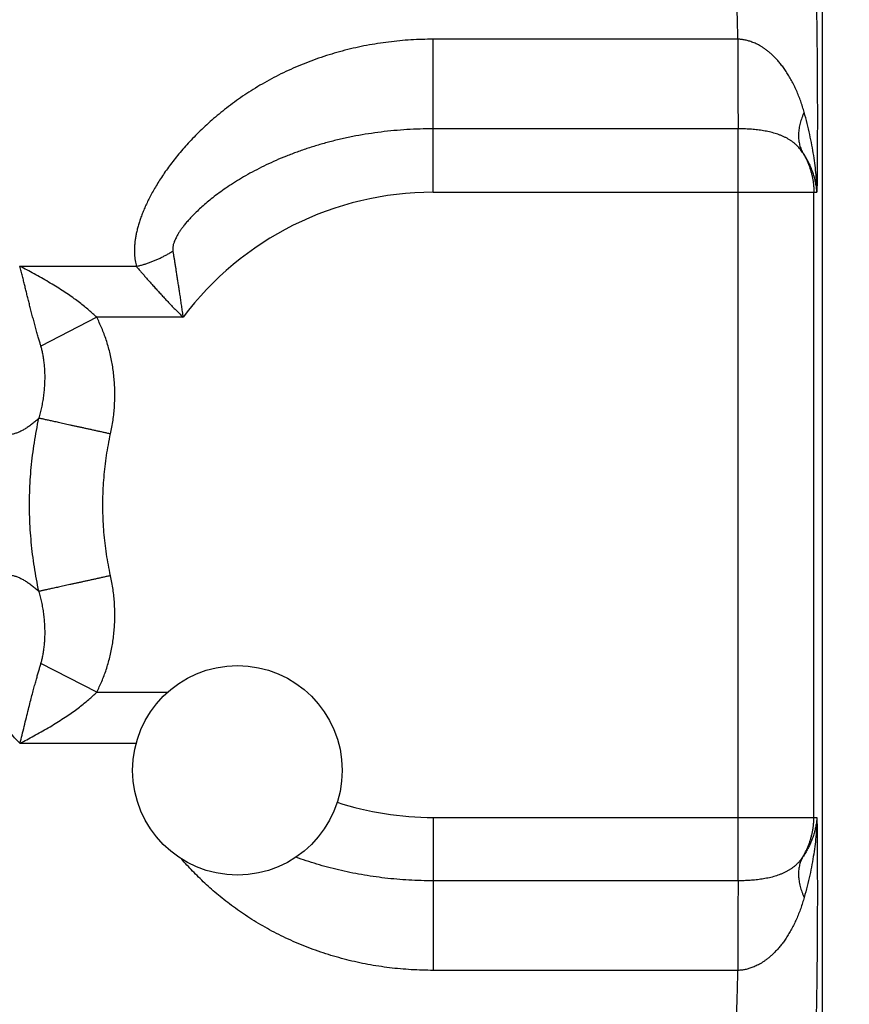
# Model space of a CAD drawing. Header units: inches. Extents: x 0 to 34, y 0 to 22.
# Tile 26 of 152: x 7.014 to 7.435, y 9.507 to 10.008. Entities that reach past the tile are written whole.
import ezdxf

# ---------------------------------------------------------------- set-up
doc = ezdxf.new("R2010")
doc.units = ezdxf.units.IN
doc.header["$LTSCALE"] = 1.87
doc.header["$MEASUREMENT"] = 0
doc.layers.get('0').update_dxf_attribs({"linetype": 'CONTINUOUS'})
doc.layers.add('DIMENSIONS', color=7, linetype='CONTINUOUS')
doc.styles.get("Standard").update_dxf_attribs({"font": 'txt', "width": 0.8})
doc.dimstyles.new('DIMSTYLE_1', dxfattribs={"dimtxt": 0.125, "dimasz": 0.18, "dimexe": 0.18, "dimexo": 0.0625, "dimgap": 0.09, "dimtad": 0, "dimtih": 1, "dimtoh": 1, "dimdec": 3, "dimzin": 4, "dimdsep": 46, "dimtxsty": 'STANDARD', "dimblk": '_FILLED', "dimblk1": '_FILLED', "dimblk2": '_FILLED', "dimcen": 0.09, "dimadec": 0, "dimazin": 0, "dimtp": 0.01, "dimtm": 0.01, "dimtfac": 1, "dimtdec": 3, "dimtofl": 0, "dimtmove": 0, "dimatfit": 3, "dimldrblk": '_FILLED', "dimfxl": 1, "dimtolj": 1, "dimtzin": 4, "dimarcsym": 0})

# ---------------------------------------------------------------- blocks, each defined once
blk = doc.blocks.new('_FILLED')
at = {"color": 0, "linetype": 'BYBLOCK'}
blk.add_solid([(0, 0), (-1, 0.1736111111), (-1, -0.1736111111)], dxfattribs=at)
blk = doc.blocks.new('*D1')
at = {"layer": 'DIMENSIONS', "color": 2, "linetype": 'CONTINUOUS'}
for p, q in [((7.3498896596, 10.3914287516), (9.0468896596, 10.3914287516)), ((8.9218896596, 10.3914287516), (8.9218896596, 9.2211691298)), ((8.9218896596, 6.6554287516), (8.9218896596, 8.7836691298)), ((7.1783316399, 6.6554287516), (9.0468896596, 6.6554287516))]:
    blk.add_line(p, q, dxfattribs=at)
at = {"layer": 'DIMENSIONS', "color": 2, "linetype": 'CONTINUOUS', "xscale": 0.18, "yscale": 0.18, "zscale": 0.18}
for p, rotation in [((8.9218896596, 10.3914287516), 90), ((8.9218896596, 6.6554287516), 270)]:
    blk.add_blockref('_FILLED', p, dxfattribs=dict(at, rotation=rotation))
at = {"layer": 'DIMENSIONS', "color": 2, "linetype": 'CONTINUOUS', "width": 0.8}
for s, p in [('3.736', (8.5718896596, 9.0336691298)), ('[', (8.5718896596, 8.8461691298)), (']', (9.1718896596, 8.8461691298)), ('94.89', (8.6718896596, 8.8461691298))]:
    blk.add_text(s, height=0.125, dxfattribs=at).set_placement(p)

msp = doc.modelspace()

# ---------------------------------------------------------------- linework, layer by layer
at = {"color": 7, "linetype": 'CONTINUOUS'}
for p, q in [((7.4218896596, 6.9413335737), (7.4218896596, 10.2239672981)), ((7.3788206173, 9.9981207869), (7.2238896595, 9.9981190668)), ((7.2238896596, 9.9203460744), (7.2238896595, 9.9981190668)), ((7.3788697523, 9.9525828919), (7.2238896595, 9.9525828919)), ((7.3788697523, 9.5702746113), (7.3788697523, 9.9525828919)), ((7.2238896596, 9.9203460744), (7.4189789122, 9.9203460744)), ((7.4174157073, 9.6025114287), (7.4174157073, 9.9203460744)), ((7.0730450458, 9.8826396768), (7.0135916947, 9.8826396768)), ((7.0528536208, 9.856750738), (7.0245244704, 9.8420753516)), ((7.096742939, 9.856750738), (7.0528536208, 9.856750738)), ((7.0528543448, 9.6661067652), (7.0245236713, 9.6807828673)), ((7.0528543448, 9.6661067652), (7.0888760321, 9.6661067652)), ((7.0138594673, 9.6402178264), (7.0729576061, 9.6402178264)), ((7.2238896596, 9.6025114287), (7.4189789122, 9.6025114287)), ((7.2238896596, 9.6025114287), (7.2238896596, 9.5247384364)), ((7.3788697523, 9.5702746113), (7.2238896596, 9.5702746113)), ((7.3788206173, 9.5247367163), (7.2238896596, 9.5247384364))]:
    msp.add_line(p, q, dxfattribs=at)
msp.add_circle((7.1243896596, 9.6264287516), 0.05325, dxfattribs=at)
for start, end in [(90, 143.1410787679), (252.1213949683, 270)]:
    msp.add_arc((7.2238896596, 9.7614287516), 0.1589173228, start, end, dxfattribs=at)
for points, knots in [([(7.4127760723, 10.1124772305), (7.41286847, 10.1123848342), (7.413041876, 10.1121181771), (7.4132626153, 10.1116126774), (7.4134851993, 10.1109304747), (7.4137081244, 10.1100718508), (7.4139308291, 10.1090357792), (7.4141525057, 10.1078236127), (7.4143727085, 10.1064368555), (7.4145910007, 10.1048773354), (7.414807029, 10.1031467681), (7.4150204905, 10.1012470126), (7.4152311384, 10.0991802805), (7.4154386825, 10.096949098), (7.4156428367, 10.0945561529), (7.4158433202, 10.0920042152), (7.4160399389, 10.0892960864), (7.4162324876, 10.0864345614), (7.4164207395, 10.0834226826), (7.4166044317, 10.0802640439), (7.4167832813, 10.076963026), (7.4169570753, 10.0735242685), (7.4171256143, 10.0699520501), (7.4172887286, 10.0662500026), (7.4174462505, 10.0624215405), (7.4175979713, 10.0584707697), (7.4177437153, 10.0544027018), (7.4178832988, 10.05022301), (7.4180165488, 10.0459371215), (7.4181433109, 10.0415499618), (7.4182634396, 10.0370660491), (7.4183767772, 10.0324901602), (7.4184832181, 10.0278275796), (7.4185826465, 10.0230840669), (7.4186749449, 10.0182655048), (7.4187599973, 10.0133777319), (7.4188376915, 10.0084265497), (7.4189079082, 10.0034177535), (7.4189705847, 9.9983570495), (7.4190256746, 9.9932500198), (7.4190731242, 9.9881022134), (7.4191128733, 9.9829196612), (7.41914486, 9.9777090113), (7.4191690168, 9.9724773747), (7.4191853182, 9.9672312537), (7.4191937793, 9.9619760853), (7.4191944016, 9.9567163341), (7.4191871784, 9.9514570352), (7.4191721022, 9.9462049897), (7.4191491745, 9.940968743), (7.419118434, 9.9357576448), (7.4190799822, 9.9305809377), (7.4190339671, 9.9254475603), (7.4189980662, 9.9220407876), (7.4189789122, 9.9203460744)], [0, 0, 0, 0, 0.0020360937, 0.0048817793, 0.0085953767, 0.0131992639, 0.018701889, 0.0251037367, 0.0323986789, 0.0405795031, 0.0496401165, 0.0595729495, 0.0703672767, 0.0820104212, 0.0944890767, 0.1077894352, 0.1218971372, 0.1367981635, 0.1524785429, 0.1689198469, 0.1860992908, 0.2039905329, 0.222571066, 0.2418236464, 0.2617319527, 0.2822768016, 0.3034301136, 0.3251614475, 0.3474412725, 0.3702453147, 0.3935509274, 0.417334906, 0.441568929, 0.4662224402, 0.4912648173, 0.5166658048, 0.5423955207, 0.568423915, 0.5947208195, 0.6212577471, 0.6480065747, 0.6749376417, 0.7020149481, 0.7292007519, 0.7564581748, 0.7837607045, 0.8110871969, 0.8384159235, 0.8657114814, 0.8929252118, 0.9200082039, 0.9469125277, 0.9735911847, 1, 1, 1, 1]), ([(7.378820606, 9.9981207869), (7.378792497, 9.9994174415), (7.3787335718, 10.0019907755), (7.3786362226, 10.0058192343), (7.3785307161, 10.0095832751), (7.3784171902, 10.0132783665), (7.3782958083, 10.0169000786), (7.3781666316, 10.0204444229), (7.3780297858, 10.0239076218), (7.3778854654, 10.0272852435), (7.3777338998, 10.0305719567), (7.3775753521, 10.0337622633), (7.3774100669, 10.0368514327), (7.3772381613, 10.0398355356), (7.3770598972, 10.0427109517), (7.3768755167, 10.0454740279), (7.376685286, 10.0481210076), (7.3764894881, 10.0506480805), (7.376288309, 10.053051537), (7.3760820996, 10.0553279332), (7.375871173, 10.0574740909), (7.3756558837, 10.0594871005), (7.375436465, 10.0613642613), (7.3752132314, 10.0631030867), (7.3749865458, 10.0647012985), (7.3747568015, 10.0661568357), (7.3745242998, 10.0674678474), (7.3742894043, 10.068632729), (7.3740525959, 10.0696500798), (7.3738143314, 10.0705188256), (7.3735753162, 10.0712380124), (7.3733355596, 10.0718082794), (7.3730965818, 10.0722302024), (7.3729099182, 10.0724444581), (7.3728141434, 10.0725153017)], [0, 0, 0, 0, 0.0519362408, 0.1030750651, 0.1533585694, 0.202724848, 0.2511132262, 0.2984698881, 0.3447507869, 0.3899037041, 0.4338486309, 0.4765055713, 0.5178156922, 0.5577298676, 0.5962005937, 0.6331813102, 0.6686218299, 0.7024707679, 0.7346796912, 0.7652032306, 0.7940006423, 0.8210348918, 0.8462720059, 0.8696812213, 0.8912352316, 0.9109101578, 0.928686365, 0.9445495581, 0.9584907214, 0.9705076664, 0.9806089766, 0.9888248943, 0.9952295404, 1, 1, 1, 1]), ([(7.2238896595, 9.9981190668), (7.221997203, 9.9981190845), (7.2182136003, 9.9980604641), (7.2125462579, 9.9977966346), (7.2068945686, 9.9973572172), (7.2012639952, 9.9967429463), (7.195660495, 9.995952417), (7.190090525, 9.9949857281), (7.1845610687, 9.9938432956), (7.1790792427, 9.9925267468), (7.1736540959, 9.9910352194), (7.1682955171, 9.9893713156), (7.1630142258, 9.9875391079), (7.1578212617, 9.9855436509), (7.1527292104, 9.9833887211), (7.1477496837, 9.9810831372), (7.1428934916, 9.978638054), (7.1381731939, 9.9760614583), (7.133599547, 9.9733655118), (7.1291808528, 9.9705659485), (7.1249258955, 9.9676757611), (7.120843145, 9.964707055), (7.1169357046, 9.9616775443), (7.1132065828, 9.9586023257), (7.1096619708, 9.9554909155), (7.1062998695, 9.9523604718), (7.1031177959, 9.9492257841), (7.100120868, 9.9460922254), (7.0973034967, 9.9429742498), (7.0946576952, 9.93988593), (7.0921895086, 9.936827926), (7.0898923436, 9.9338107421), (7.0877538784, 9.9308472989), (7.0857772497, 9.9279381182), (7.0839616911, 9.9250863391), (7.0822973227, 9.922299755), (7.0807688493, 9.9195872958), (7.0793866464, 9.9169425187), (7.0781440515, 9.9143684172), (7.07703181, 9.9118679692), (7.0760346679, 9.9094458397), (7.0751615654, 9.9070967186), (7.0744081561, 9.9048207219), (7.073767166, 9.9026162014), (7.0732270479, 9.9004802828), (7.0727862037, 9.898406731), (7.0724453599, 9.8963911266), (7.072203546, 9.8944329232), (7.0720599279, 9.8925345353), (7.0720103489, 9.8907014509), (7.0720488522, 9.8889389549), (7.0721729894, 9.8872514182), (7.0723770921, 9.885639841), (7.0726705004, 9.884108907), (7.0729091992, 9.8831189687), (7.0730450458, 9.8826396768)], [0, 0, 0, 0, 0.0270843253, 0.0541461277, 0.0811848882, 0.108200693, 0.1351943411, 0.1621612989, 0.1890945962, 0.2159881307, 0.2428326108, 0.2696043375, 0.2962763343, 0.3228219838, 0.3492080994, 0.3753947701, 0.4013417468, 0.4270069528, 0.4523452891, 0.4773105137, 0.501857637, 0.5259481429, 0.5495437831, 0.5726082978, 0.5951140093, 0.6170343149, 0.6383453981, 0.6590319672, 0.6790806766, 0.6984804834, 0.7172258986, 0.7353146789, 0.7527463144, 0.7695213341, 0.7856439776, 0.8011222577, 0.8159691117, 0.8301971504, 0.8438235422, 0.8568697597, 0.8693581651, 0.8813050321, 0.8927289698, 0.9036621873, 0.9141551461, 0.9242530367, 0.9339933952, 0.9434023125, 0.9524811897, 0.9612296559, 0.9696363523, 0.9777006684, 0.9854365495, 0.9928703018, 1, 1, 1, 1]), ([(7.4124951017, 9.9610120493), (7.4122288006, 9.9619557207), (7.4116674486, 9.9638359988), (7.4107341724, 9.9666234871), (7.4097093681, 9.9693653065), (7.408594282, 9.9720400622), (7.4073956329, 9.9746255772), (7.4061217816, 9.9771001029), (7.4047842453, 9.9794464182), (7.4033940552, 9.981648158), (7.4019720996, 9.983692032), (7.4005331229, 9.9855614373), (7.3990988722, 9.9872577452), (7.3976766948, 9.9887881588), (7.3962677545, 9.9901598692), (7.3948883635, 9.9913820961), (7.3935541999, 9.9924579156), (7.3922730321, 9.9933949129), (7.3910399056, 9.9942092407), (7.3898458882, 9.9949169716), (7.3886900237, 9.9955326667), (7.387573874, 9.9960637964), (7.3864976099, 9.9965185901), (7.3854577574, 9.9969047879), (7.3844493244, 9.9972297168), (7.3834670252, 9.9974966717), (7.3825073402, 9.9977097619), (7.3815675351, 9.9978760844), (7.3806433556, 9.9979997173), (7.3797297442, 9.998084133), (7.3791229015, 9.9981132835), (7.3788206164, 9.9981214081)], [0, 0, 0, 0, 0.0551245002, 0.1102966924, 0.1652306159, 0.2196471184, 0.2731740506, 0.3254037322, 0.3760686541, 0.4249602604, 0.4717445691, 0.5159956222, 0.5575369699, 0.5965862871, 0.6334017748, 0.668042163, 0.7001601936, 0.7297195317, 0.7572429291, 0.7832053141, 0.8077233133, 0.8308437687, 0.8526734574, 0.8733890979, 0.8931853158, 0.9122171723, 0.9305948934, 0.9484333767, 0.965857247, 0.9829996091, 1, 1, 1, 1]), ([(7.3788206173, 9.9981207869), (7.3788211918, 9.9975378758), (7.3788223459, 9.9963630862), (7.3788240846, 9.9945889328), (7.3788258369, 9.9927922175), (7.3788275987, 9.9909771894), (7.3788293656, 9.9891480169), (7.3788311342, 9.9873089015), (7.3788329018, 9.9854640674), (7.3788346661, 9.9836177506), (7.3788364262, 9.9817741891), (7.3788381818, 9.9799376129), (7.3788399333, 9.9781122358), (7.3788416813, 9.9763022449), (7.3788434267, 9.974511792), (7.3788451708, 9.9727449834), (7.378846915, 9.9710058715), (7.3788486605, 9.9692984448), (7.3788504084, 9.9676266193), (7.3788521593, 9.9659942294), (7.3788539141, 9.9644050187), (7.3788556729, 9.962862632), (7.3788574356, 9.9613706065), (7.3788592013, 9.9599323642), (7.3788609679, 9.9585512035), (7.3788627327, 9.9572302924), (7.3788644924, 9.9559726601), (7.3788662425, 9.9547811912), (7.378867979, 9.9536586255), (7.3788691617, 9.95293352), (7.3788697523, 9.9525828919)], [0, 0, 0, 0, 0.0384017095, 0.0773941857, 0.1168797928, 0.1567678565, 0.1969667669, 0.2373841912, 0.2779272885, 0.3185029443, 0.3590180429, 0.3993796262, 0.4394950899, 0.4792724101, 0.518620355, 0.5574486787, 0.5956683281, 0.6331916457, 0.6699325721, 0.7058068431, 0.7407321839, 0.7746284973, 0.8074180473, 0.8390256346, 0.8693787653, 0.8984078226, 0.9260462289, 0.9522305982, 0.9769008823, 1, 1, 1, 1]), ([(7.4124951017, 9.9610120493), (7.4122764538, 9.9605477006), (7.4118627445, 9.959619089), (7.411309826, 9.9582147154), (7.4108319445, 9.9568158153), (7.4104302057, 9.955425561), (7.4101055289, 9.9540470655), (7.4098586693, 9.9526834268), (7.4096902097, 9.9513377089), (7.409600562, 9.9500129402), (7.4095899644, 9.9487121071), (7.409658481, 9.9474381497), (7.4098059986, 9.9461939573), (7.4100322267, 9.9449823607), (7.410336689, 9.9438061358), (7.4107187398, 9.9426679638), (7.4111774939, 9.9415705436), (7.4115346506, 9.9408660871), (7.4117253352, 9.9405221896)], [0, 0, 0, 0, 0.0723270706, 0.1432063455, 0.2126211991, 0.2805675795, 0.3470548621, 0.4121066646, 0.4757615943, 0.5380738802, 0.5991138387, 0.6589681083, 0.7177395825, 0.7755469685, 0.8325239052, 0.8888175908, 0.9445868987, 1, 1, 1, 1]), ([(7.4189789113, 9.9203474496), (7.4189574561, 9.9217578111), (7.4188593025, 9.9246826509), (7.4185491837, 9.9292107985), (7.4180520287, 9.9340148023), (7.4173574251, 9.9390639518), (7.4164573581, 9.9443266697), (7.4153484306, 9.9497699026), (7.4140328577, 9.9553597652), (7.4130303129, 9.9591161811), (7.4124951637, 9.9610120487)], [0, 0, 0, 0, 0.1024842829, 0.2125778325, 0.3297081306, 0.4533223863, 0.5828208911, 0.7175654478, 0.8568697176, 1, 1, 1, 1]), ([(7.2238896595, 9.9525828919), (7.2216681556, 9.9525829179), (7.2172302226, 9.9525146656), (7.2105920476, 9.9522063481), (7.2039945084, 9.9516951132), (7.1974554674, 9.9509834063), (7.1909923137, 9.9500744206), (7.184622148, 9.9489733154), (7.1783623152, 9.947685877), (7.1722303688, 9.9462190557), (7.1662433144, 9.9445820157), (7.1604173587, 9.9427845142), (7.1547677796, 9.9408380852), (7.1493097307, 9.9387560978), (7.1440586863, 9.9365534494), (7.1390300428, 9.9342477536), (7.1342389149, 9.931858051), (7.1296995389, 9.9294056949), (7.1254250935, 9.9269133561), (7.1214269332, 9.9244049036), (7.1177142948, 9.9219049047), (7.1142933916, 9.9194373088), (7.1111670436, 9.9170255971), (7.1083342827, 9.9146903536), (7.1057896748, 9.9124504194), (7.1035245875, 9.9103202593), (7.1015255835, 9.9083107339), (7.0997763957, 9.9064286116), (7.0982590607, 9.9046761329), (7.0969540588, 9.9030542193), (7.0958425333, 9.9015609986), (7.0949053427, 9.9001920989), (7.0941219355, 9.898940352), (7.0934720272, 9.8977946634), (7.0929382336, 9.8967424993), (7.092506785, 9.8957760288), (7.0921666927, 9.8948913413), (7.0919079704, 9.8940848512), (7.0917203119, 9.8933493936), (7.091593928, 9.8926762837), (7.0915212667, 9.8920577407), (7.0914962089, 9.8914868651), (7.0915149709, 9.8909566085), (7.0915533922, 9.8906172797), (7.0915799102, 9.8904538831)], [0, 0, 0, 0, 0.0431848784, 0.0862650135, 0.1291620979, 0.1718012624, 0.214110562, 0.2560180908, 0.2974494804, 0.3383244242, 0.3785619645, 0.4180860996, 0.456825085, 0.4947015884, 0.531624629, 0.5674996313, 0.6022223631, 0.6356855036, 0.6677789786, 0.6983918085, 0.7274222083, 0.7547729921, 0.7803735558, 0.8041650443, 0.8261272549, 0.8462623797, 0.8645985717, 0.881217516, 0.8962010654, 0.9096512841, 0.9216763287, 0.9323787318, 0.9418922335, 0.950373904, 0.9579756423, 0.9648185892, 0.9709396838, 0.9763913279, 0.981273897, 0.9856851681, 0.9896950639, 0.9933708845, 0.9967820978, 1, 1, 1, 1]), ([(7.4117253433, 9.9405221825), (7.4114850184, 9.9408875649), (7.4109807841, 9.9416070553), (7.4101565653, 9.9426420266), (7.4092614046, 9.9436314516), (7.4082961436, 9.9445706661), (7.4072626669, 9.9454558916), (7.4061639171, 9.9462842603), (7.4050036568, 9.9470539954), (7.4037862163, 9.9477643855), (7.4025162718, 9.9484156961), (7.4011988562, 9.9490089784), (7.3998391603, 9.9495458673), (7.3984425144, 9.9500285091), (7.3970143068, 9.9504594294), (7.3955597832, 9.9508413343), (7.3940839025, 9.9511771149), (7.3925912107, 9.951469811), (7.3910858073, 9.9517223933), (7.3895711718, 9.9519377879), (7.3880499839, 9.9521184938), (7.3865241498, 9.9522668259), (7.3849950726, 9.9523849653), (7.3834639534, 9.9524750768), (7.3819319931, 9.9525383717), (7.3804004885, 9.9525754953), (7.3793797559, 9.9525830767), (7.3788697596, 9.952582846)], [0, 0, 0, 0, 0.0359702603, 0.0722120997, 0.1087537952, 0.1456383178, 0.1829099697, 0.2206018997, 0.2587440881, 0.2973647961, 0.3364750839, 0.3760778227, 0.4161543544, 0.4566704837, 0.4975815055, 0.5388241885, 0.5803340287, 0.6220527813, 0.6639176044, 0.705868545, 0.7478715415, 0.7899033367, 0.8319497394, 0.8740039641, 0.9160477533, 0.9580532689, 1, 1, 1, 1]), ([(7.4189790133, 9.9203460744), (7.4189273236, 9.9210991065), (7.418778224, 9.9226177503), (7.4184147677, 9.9248993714), (7.4179058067, 9.9271958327), (7.4172482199, 9.9294934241), (7.4164411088, 9.9317786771), (7.4154848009, 9.9340385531), (7.4143809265, 9.9362602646), (7.4131322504, 9.9384317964), (7.4122094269, 9.9398331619), (7.4117253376, 9.9405221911)], [0, 0, 0, 0, 0.1043319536, 0.2107766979, 0.3191664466, 0.4292604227, 0.5409073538, 0.6539585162, 0.7682379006, 0.8836040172, 1, 1, 1, 1]), ([(7.4117253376, 9.9405221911), (7.4120333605, 9.9400196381), (7.412626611, 9.9390000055), (7.4134455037, 9.9374313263), (7.4141917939, 9.9358264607), (7.4148637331, 9.9341891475), (7.4154599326, 9.9325228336), (7.4159792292, 9.9308307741), (7.4164205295, 9.929116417), (7.4167828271, 9.9273835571), (7.4170652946, 9.9256362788), (7.4172673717, 9.9238785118), (7.4173887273, 9.9221139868), (7.4174157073, 9.920935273), (7.4174157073, 9.9203460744)], [0, 0, 0, 0, 0.0833019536, 0.1666455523, 0.249998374, 0.3333429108, 0.4166781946, 0.500021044, 0.5833927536, 0.6667691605, 0.7501237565, 0.8334442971, 0.9167319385, 1, 1, 1, 1]), ([(7.0730450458, 9.8826389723), (7.0736357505, 9.8827758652), (7.0748164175, 9.88306952), (7.0765771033, 9.8835669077), (7.0783296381, 9.8841215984), (7.0800699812, 9.8847323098), (7.0817941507, 9.8853976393), (7.0834981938, 9.8861160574), (7.0851782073, 9.8868859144), (7.0868303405, 9.8877054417), (7.0884508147, 9.8885727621), (7.0900358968, 9.8894858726), (7.0910702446, 9.8901259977), (7.0915805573, 9.8904532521)], [0, 0, 0, 0, 0.0900017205, 0.1805491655, 0.2715235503, 0.3628038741, 0.4542675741, 0.545791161, 0.637250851, 0.7285231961, 0.819485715, 0.9100175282, 1, 1, 1, 1]), ([(7.0915799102, 9.8904538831), (7.0916676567, 9.889911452), (7.0918455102, 9.8888013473), (7.0921205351, 9.8870976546), (7.0924085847, 9.885314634), (7.0927078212, 9.8834470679), (7.09301773, 9.8814898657), (7.0933390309, 9.8794395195), (7.093671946, 9.8772944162), (7.0940167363, 9.8750549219), (7.0943739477, 9.8727223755), (7.0947439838, 9.8702978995), (7.0951249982, 9.8677805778), (7.0955150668, 9.8651673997), (7.095915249, 9.8624545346), (7.0963149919, 9.8596367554), (7.0965992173, 9.8577253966), (7.0967345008, 9.856750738)], [0, 0, 0, 0, 0.0483478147, 0.0989214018, 0.1518450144, 0.207266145, 0.2653405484, 0.3262005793, 0.3898734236, 0.4563432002, 0.525570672, 0.5975020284, 0.6721381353, 0.7495871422, 0.8299776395, 0.9134196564, 1, 1, 1, 1]), ([(7.0528536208, 9.856750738), (7.0522258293, 9.8573574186), (7.0509117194, 9.8585873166), (7.0488204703, 9.8604278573), (7.0465401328, 9.8623207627), (7.0440546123, 9.8642688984), (7.0413507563, 9.8662778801), (7.0384179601, 9.868344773), (7.0352551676, 9.8704512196), (7.0318906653, 9.8725884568), (7.0283671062, 9.8747309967), (7.0247322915, 9.876828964), (7.0210677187, 9.8788655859), (7.0174423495, 9.8808063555), (7.0150359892, 9.8820442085), (7.0138493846, 9.8826396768)], [0, 0, 0, 0, 0.0557517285, 0.1149178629, 0.1778789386, 0.2449821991, 0.3165639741, 0.3929695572, 0.4740818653, 0.5592102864, 0.6474954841, 0.7374078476, 0.8272010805, 0.915217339, 1, 1, 1, 1]), ([(7.0245244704, 9.8420753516), (7.0243767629, 9.8425837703), (7.0240417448, 9.8437468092), (7.0234807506, 9.8456718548), (7.0228304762, 9.847928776), (7.0221243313, 9.8504171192), (7.0213983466, 9.8530464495), (7.0206624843, 9.8557272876), (7.0199449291, 9.858393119), (7.0192682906, 9.8610008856), (7.0186300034, 9.8635259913), (7.018012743, 9.865958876), (7.0174220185, 9.8683160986), (7.0168513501, 9.8706294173), (7.0162968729, 9.8729417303), (7.0157216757, 9.8752830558), (7.0151222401, 9.877687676), (7.014503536, 9.8801464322), (7.0140742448, 9.8818046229), (7.0138602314, 9.8826347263)], [0, 0, 0, 0, 0.0378690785, 0.0865706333, 0.1434194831, 0.2058658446, 0.2715800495, 0.3385228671, 0.4047097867, 0.4690426, 0.5312218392, 0.5910027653, 0.6485720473, 0.7050394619, 0.7614259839, 0.8186519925, 0.8774854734, 0.9386839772, 1, 1, 1, 1]), ([(7.0730450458, 9.8826396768), (7.0734187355, 9.8821971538), (7.0741866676, 9.8812949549), (7.0753655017, 9.8799106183), (7.0766037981, 9.8784667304), (7.0779071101, 9.8769616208), (7.0792800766, 9.875393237), (7.080724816, 9.8737601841), (7.0822419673, 9.872063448), (7.0838300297, 9.870306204), (7.0854860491, 9.868493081), (7.0872065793, 9.866629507), (7.0889902, 9.8647216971), (7.0908368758, 9.8627750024), (7.0927449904, 9.8607918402), (7.0947213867, 9.858783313), (7.0960526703, 9.8574273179), (7.0967345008, 9.856750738)], [0, 0, 0, 0, 0.0495010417, 0.1012558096, 0.1553964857, 0.212067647, 0.2714131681, 0.3335412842, 0.3984139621, 0.465939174, 0.5359646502, 0.6082775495, 0.6827076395, 0.7591720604, 0.8375996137, 0.9179069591, 1, 1, 1, 1]), ([(7.0599056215, 9.7974537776), (7.0601609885, 9.7986152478), (7.0606252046, 9.8009452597), (7.0611912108, 9.8044586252), (7.0616210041, 9.8079818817), (7.0619158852, 9.8115101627), (7.0620755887, 9.8150385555), (7.0621004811, 9.81855962), (7.0619914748, 9.8220632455), (7.0617510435, 9.8255378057), (7.0613814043, 9.8289722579), (7.0608847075, 9.8323571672), (7.0602641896, 9.8356852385), (7.0595237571, 9.8389499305), (7.0586691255, 9.8421431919), (7.0577066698, 9.8452551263), (7.0566408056, 9.8482761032), (7.0554770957, 9.8511998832), (7.0542211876, 9.8540228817), (7.0533185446, 9.8558533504), (7.0528536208, 9.856750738)], [0, 0, 0, 0, 0.0585784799, 0.1169947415, 0.1752548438, 0.2333708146, 0.291355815, 0.3491928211, 0.4067744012, 0.4639799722, 0.5207115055, 0.576884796, 0.6324583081, 0.6874299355, 0.7417408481, 0.7952488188, 0.8478418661, 0.8994983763, 0.9502160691, 1, 1, 1, 1]), ([(7.0235057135, 9.8054511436), (7.0237790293, 9.8063453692), (7.0242964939, 9.8081671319), (7.0249646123, 9.8109549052), (7.0255274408, 9.8138109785), (7.0259761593, 9.8167073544), (7.0263065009, 9.8196159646), (7.0265180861, 9.8225087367), (7.0266102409, 9.8253576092), (7.0265870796, 9.8281354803), (7.0264557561, 9.8308172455), (7.026228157, 9.8333809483), (7.0259085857, 9.8358041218), (7.0255108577, 9.8380645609), (7.0250524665, 9.8401402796), (7.0247044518, 9.841453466), (7.0245245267, 9.8420753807)], [0, 0, 0, 0, 0.0755844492, 0.1530353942, 0.2316639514, 0.3108257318, 0.3898869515, 0.4682250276, 0.5452199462, 0.6202282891, 0.6927156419, 0.7621994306, 0.8282183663, 0.890224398, 0.9476667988, 1, 1, 1, 1]), ([(7.0235060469, 9.8054508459), (7.0229484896, 9.8049374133), (7.0218373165, 9.8039484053), (7.020144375, 9.802561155), (7.0184557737, 9.8013054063), (7.016769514, 9.8001888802), (7.0150839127, 9.7992197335), (7.0133974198, 9.7984071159), (7.0117091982, 9.7977599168), (7.0100189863, 9.7972885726), (7.008880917, 9.7970966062), (7.0083153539, 9.7970350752)], [0, 0, 0, 0, 0.1288383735, 0.2527917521, 0.3719319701, 0.4863894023, 0.5963706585, 0.7021861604, 0.8042921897, 0.9032963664, 1, 1, 1, 1]), ([(7.0235054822, 9.717409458), (7.0230524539, 9.7194716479), (7.0222094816, 9.7236109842), (7.0211380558, 9.7298565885), (7.0202596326, 9.7361335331), (7.0195754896, 9.7424352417), (7.0190862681, 9.7487556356), (7.0187925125, 9.7550885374), (7.0186945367, 9.7614276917), (7.0187924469, 9.7677668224), (7.0190861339, 9.7740996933), (7.0195752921, 9.7804201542), (7.0202594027, 9.7867221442), (7.0211378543, 9.7929996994), (7.0222095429, 9.7992468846), (7.0230527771, 9.8033876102), (7.0235060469, 9.8054508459)], [0, 0, 0, 0, 0.0713878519, 0.1428019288, 0.214223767, 0.2856527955, 0.3570884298, 0.4285291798, 0.4999721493, 0.571414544, 0.6428544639, 0.7142903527, 0.7857220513, 0.8571503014, 0.9285758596, 1, 1, 1, 1]), ([(7.0599056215, 9.7974537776), (7.0592968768, 9.7975875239), (7.0580808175, 9.7978547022), (7.0562603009, 9.7982546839), (7.0544483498, 9.7986527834), (7.0526492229, 9.7990480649), (7.0508671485, 9.7994395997), (7.049106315, 9.7998264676), (7.0473708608, 9.8002077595), (7.0456648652, 9.8005825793), (7.043992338, 9.800950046), (7.0423572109, 9.8013092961), (7.0407633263, 9.8016594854), (7.0392144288, 9.8019997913), (7.0377141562, 9.8023294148), (7.0362660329, 9.8026475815), (7.0348734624, 9.8029535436), (7.033539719, 9.803246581), (7.0322679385, 9.8035260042), (7.0310611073, 9.8037911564), (7.0299220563, 9.8040414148), (7.0288534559, 9.8042761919), (7.0278578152, 9.8044949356), (7.026937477, 9.8046971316), (7.0260946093, 9.8048823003), (7.0253311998, 9.8050500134), (7.0246490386, 9.805199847), (7.0240497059, 9.8053315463), (7.023677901, 9.8054130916), (7.0235060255, 9.8054507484)], [0, 0, 0, 0, 0.050171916, 0.1002259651, 0.150044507, 0.1995104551, 0.2485075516, 0.2969206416, 0.3446359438, 0.3915413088, 0.4375264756, 0.4824833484, 0.5263062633, 0.5688922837, 0.6101413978, 0.6499567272, 0.6882446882, 0.7249152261, 0.7598821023, 0.793063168, 0.8243806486, 0.8537611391, 0.8811357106, 0.9064398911, 0.9296140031, 0.9506034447, 0.9693588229, 0.9858360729, 1, 1, 1, 1]), ([(7.0599047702, 9.7254033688), (7.0595044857, 9.7272254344), (7.0587664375, 9.7308811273), (7.0578405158, 9.7363951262), (7.0570998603, 9.7419325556), (7.0565437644, 9.7474895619), (7.0561727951, 9.7530619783), (7.0559873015, 9.7586444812), (7.0559875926, 9.7642305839), (7.0561736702, 9.7698131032), (7.0565452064, 9.7753850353), (7.0571016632, 9.7809404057), (7.0578425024, 9.786474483), (7.0587673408, 9.7919831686), (7.0595059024, 9.7956342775), (7.0599056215, 9.7974537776)], [0, 0, 0, 0, 0.0770752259, 0.1540513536, 0.2309648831, 0.3078522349, 0.384747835, 0.4616605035, 0.5385823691, 0.6154993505, 0.6923920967, 0.7692596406, 0.8461299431, 0.923033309, 1, 1, 1, 1]), ([(7.0083153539, 9.725822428), (7.0088811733, 9.7257606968), (7.0100195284, 9.7255676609), (7.0117102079, 9.7250960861), (7.0133985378, 9.7244486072), (7.0150847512, 9.7236363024), (7.0167700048, 9.7226684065), (7.0184554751, 9.7215528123), (7.0201435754, 9.7202977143), (7.0218353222, 9.7189098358), (7.0229480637, 9.7179228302), (7.0235054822, 9.717409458)], [0, 0, 0, 0, 0.0967648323, 0.1958146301, 0.2979507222, 0.4037680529, 0.5137023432, 0.6280961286, 0.7471973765, 0.8711670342, 1, 1, 1, 1]), ([(7.0599047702, 9.7254033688), (7.0592960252, 9.725269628), (7.0580799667, 9.725002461), (7.0562594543, 9.7246024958), (7.0544475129, 9.7242044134), (7.052648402, 9.7238091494), (7.0508663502, 9.7234176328), (7.0491055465, 9.7230307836), (7.0473701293, 9.722649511), (7.0456641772, 9.7222747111), (7.0439916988, 9.7219072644), (7.0423566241, 9.7215480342), (7.040762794, 9.7211978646), (7.0392139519, 9.7208575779), (7.0377137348, 9.7205279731), (7.0362656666, 9.7202098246), (7.0348731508, 9.7199038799), (7.0335394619, 9.7196108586), (7.0322677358, 9.7193314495), (7.0310609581, 9.7190663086), (7.0299219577, 9.7188160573), (7.028853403, 9.7185812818), (7.0278578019, 9.7183625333), (7.0269374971, 9.7181603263), (7.0260946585, 9.7179751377), (7.0253312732, 9.717807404), (7.024649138, 9.7176575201), (7.0240498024, 9.7175258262), (7.0236780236, 9.7174441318), (7.0235061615, 9.7174063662)], [0, 0, 0, 0, 0.0501731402, 0.1002282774, 0.150047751, 0.1995144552, 0.2485121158, 0.296925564, 0.3446410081, 0.3915463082, 0.4375312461, 0.4824877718, 0.5263102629, 0.5688958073, 0.6101444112, 0.6499592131, 0.688246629, 0.7249165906, 0.7598828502, 0.793063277, 0.82438017, 0.8537601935, 0.8811344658, 0.9064384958, 0.9296125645, 0.9506020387, 0.9693575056, 0.985834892, 1, 1, 1, 1]), ([(7.0528543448, 9.6661067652), (7.0533198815, 9.6670054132), (7.0542231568, 9.6688375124), (7.055479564, 9.6716617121), (7.0566429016, 9.6745845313), (7.0577079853, 9.6776031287), (7.0586695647, 9.6807120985), (7.0595234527, 9.6839026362), (7.0602636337, 9.687165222), (7.0608841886, 9.6904916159), (7.0613810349, 9.6938746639), (7.061750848, 9.6973067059), (7.0619914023, 9.7007784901), (7.0621005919, 9.704279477), (7.0620759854, 9.7077986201), (7.06191662, 9.711326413), (7.0616219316, 9.7148559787), (7.0611921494, 9.718382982), (7.0606249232, 9.7219029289), (7.0601608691, 9.7242386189), (7.0599047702, 9.7254033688)], [0, 0, 0, 0, 0.0498531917, 0.1005878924, 0.1522230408, 0.2047704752, 0.2582229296, 0.3124834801, 0.3674228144, 0.422976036, 0.4791218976, 0.5358123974, 0.5929701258, 0.6505053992, 0.7083077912, 0.766279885, 0.8244139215, 0.8827321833, 0.9412557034, 1, 1, 1, 1]), ([(7.0245236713, 9.6807828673), (7.0247026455, 9.681401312), (7.02504941, 9.6827095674), (7.0255073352, 9.6847802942), (7.0259060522, 9.6870403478), (7.026227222, 9.6894662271), (7.0264561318, 9.6920340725), (7.0265883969, 9.6947197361), (7.0266124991, 9.6974999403), (7.0265215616, 9.7003491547), (7.0263108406, 9.7032405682), (7.0259805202, 9.7061469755), (7.0255312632, 9.7090413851), (7.0249672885, 9.7118969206), (7.0242972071, 9.7146863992), (7.0237783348, 9.7165102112), (7.0235042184, 9.7174059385)], [0, 0, 0, 0, 0.0520421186, 0.1093642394, 0.1713792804, 0.2374919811, 0.3071054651, 0.3797106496, 0.4547886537, 0.5317844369, 0.6100752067, 0.6890660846, 0.7681662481, 0.8467746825, 0.924280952, 1, 1, 1, 1]), ([(7.0138594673, 9.6402178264), (7.0129536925, 9.6411524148), (7.0111721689, 9.643002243), (7.0085482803, 9.6457493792), (7.0060060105, 9.6484251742), (7.0035421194, 9.6510218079), (7.0011538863, 9.6535326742), (6.9988362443, 9.6559498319), (6.9965844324, 9.6582664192), (6.9943946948, 9.6604769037), (6.9922631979, 9.662575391), (6.9901863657, 9.6645558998), (6.988160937, 9.6664129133), (6.9861826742, 9.6681401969), (6.9842489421, 9.669733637), (6.9823574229, 9.6711894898), (6.9805059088, 9.6725041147), (6.9786922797, 9.6736741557), (6.976914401, 9.6746968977), (6.9751701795, 9.6755694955), (6.9734589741, 9.6762907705), (6.971780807, 9.6768598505), (6.9701366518, 9.6772755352), (6.9690442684, 9.6774535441), (6.9685063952, 9.6775153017)], [0, 0, 0, 0, 0.0654958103, 0.1292407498, 0.191173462, 0.2512369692, 0.3093772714, 0.365558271, 0.4197572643, 0.4719545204, 0.5221351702, 0.5702772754, 0.6163648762, 0.6604075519, 0.702422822, 0.7424392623, 0.780500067, 0.8166629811, 0.8510117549, 0.8836659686, 0.9147478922, 0.9443907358, 0.9727544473, 1, 1, 1, 1]), ([(7.0138598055, 9.6402176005), (7.0142272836, 9.641599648), (7.0149484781, 9.6444599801), (7.0160474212, 9.6487971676), (7.0170830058, 9.6531670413), (7.0181207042, 9.6573022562), (7.0190676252, 9.6610674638), (7.0199249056, 9.6644269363), (7.0207364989, 9.6674330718), (7.0214869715, 9.6701569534), (7.022177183, 9.6726393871), (7.0228227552, 9.6749070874), (7.0234240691, 9.6769935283), (7.0239882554, 9.6789313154), (7.0243480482, 9.6801785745), (7.024523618, 9.6807828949)], [0, 0, 0, 0, 0.1022738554, 0.2109569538, 0.3199807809, 0.4234394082, 0.5158596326, 0.5976432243, 0.671392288, 0.7385414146, 0.7997053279, 0.8556615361, 0.9071630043, 0.9549939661, 1, 1, 1, 1]), ([(7.013859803, 9.6402178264), (7.0150044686, 9.6407956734), (7.0173570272, 9.6419944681), (7.0209184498, 9.6439095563), (7.0245708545, 9.6459355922), (7.0282205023, 9.6480389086), (7.0317680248, 9.6501943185), (7.0351556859, 9.6523444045), (7.0383387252, 9.6544597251), (7.0412887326, 9.6565352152), (7.044008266, 9.6585529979), (7.0465079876, 9.6605101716), (7.048800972, 9.6624120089), (7.0509031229, 9.6642612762), (7.0522236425, 9.6654971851), (7.0528543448, 9.6661067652)], [0, 0, 0, 0, 0.081899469, 0.1686361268, 0.258260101, 0.3486671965, 0.4376656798, 0.5233689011, 0.6049291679, 0.6817474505, 0.7537248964, 0.8211979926, 0.8845001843, 0.9439756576, 1, 1, 1, 1]), ([(7.418979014, 9.6025114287), (7.4189272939, 9.6017586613), (7.4187783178, 9.6002403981), (7.4184149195, 9.5979591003), (7.4179060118, 9.5956625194), (7.417248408, 9.5933645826), (7.4164411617, 9.5910789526), (7.4154847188, 9.5888187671), (7.4143807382, 9.5865968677), (7.4131320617, 9.5844254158), (7.4122093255, 9.583024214), (7.4117253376, 9.582335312)], [0, 0, 0, 0, 0.1042957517, 0.2107230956, 0.3191207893, 0.4292390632, 0.5409000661, 0.6539680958, 0.7682632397, 0.8836264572, 1, 1, 1, 1]), ([(7.4117253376, 9.582335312), (7.4120333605, 9.5828378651), (7.4126266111, 9.5838574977), (7.4134455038, 9.585426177), (7.4141917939, 9.5870310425), (7.4148637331, 9.5886683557), (7.4154599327, 9.5903346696), (7.4159792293, 9.5920267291), (7.4164205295, 9.5937410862), (7.4167828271, 9.5954739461), (7.4170652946, 9.5972212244), (7.4172673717, 9.5989789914), (7.4173887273, 9.6007435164), (7.4174157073, 9.6019222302), (7.4174157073, 9.6025114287)], [0, 0, 0, 0, 0.0833019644, 0.1666455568, 0.2499983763, 0.3333429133, 0.4166781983, 0.5000210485, 0.5833927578, 0.6667691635, 0.7501237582, 0.8334442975, 0.9167319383, 1, 1, 1, 1]), ([(7.4189789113, 9.6025100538), (7.4189574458, 9.6011008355), (7.4188592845, 9.5981782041), (7.4185497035, 9.5936531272), (7.4180531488, 9.5888516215), (7.4173589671, 9.5838040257), (7.4164594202, 9.5785414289), (7.4153504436, 9.5730965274), (7.4140341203, 9.5675029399), (7.4130308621, 9.5637432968), (7.4124951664, 9.5618454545)], [0, 0, 0, 0, 0.1024012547, 0.2124177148, 0.3294832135, 0.4530542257, 0.582544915, 0.7173256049, 0.8567208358, 1, 1, 1, 1]), ([(7.4189789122, 9.6025114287), (7.4189980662, 9.6008167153), (7.4190339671, 9.5974099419), (7.4190799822, 9.5922765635), (7.4191184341, 9.5870998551), (7.4191491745, 9.5818887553), (7.4191721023, 9.5766525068), (7.4191871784, 9.5714004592), (7.4191944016, 9.5661411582), (7.4191937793, 9.5608814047), (7.4191853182, 9.555626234), (7.4191690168, 9.5503801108), (7.4191448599, 9.5451484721), (7.4191128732, 9.5399378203), (7.419073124, 9.5347552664), (7.4190256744, 9.5296074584), (7.4189705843, 9.524500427), (7.4189079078, 9.5194397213), (7.4188376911, 9.5144309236), (7.4187599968, 9.5094797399), (7.4186749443, 9.5045919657), (7.4185826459, 9.4997734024), (7.4184832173, 9.4950298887), (7.4183767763, 9.4903673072), (7.4182634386, 9.4857914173), (7.4181433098, 9.4813075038), (7.4180165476, 9.4769203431), (7.4178832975, 9.4726344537), (7.417743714, 9.4684547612), (7.4175979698, 9.4643866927), (7.4174462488, 9.4604359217), (7.4172887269, 9.4566074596), (7.4171256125, 9.4529054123), (7.4169570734, 9.4493331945), (7.4167832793, 9.4458944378), (7.4166044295, 9.4425934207), (7.4164207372, 9.4394347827), (7.4162324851, 9.436422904), (7.4160399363, 9.433561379), (7.4158433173, 9.4308532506), (7.4156428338, 9.4283013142), (7.4154386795, 9.4259083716), (7.4152311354, 9.4236771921), (7.4150204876, 9.4216104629), (7.4148070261, 9.4197107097), (7.4145909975, 9.417980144), (7.414372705, 9.4164206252), (7.414152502, 9.4150338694), (7.4139308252, 9.4138217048), (7.4137081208, 9.4127856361), (7.4134851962, 9.4119270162), (7.4132626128, 9.4112448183), (7.4130418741, 9.4107393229), (7.4128684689, 9.4104726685), (7.4127760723, 9.4103802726)], [0, 0, 0, 0, 0.0264088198, 0.0530874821, 0.0799918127, 0.1070748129, 0.1342885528, 0.1615841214, 0.1889128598, 0.216239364, 0.2435419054, 0.27079934, 0.2979851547, 0.3250624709, 0.3519935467, 0.3787423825, 0.4052793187, 0.4315762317, 0.4576046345, 0.4833343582, 0.5087353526, 0.5337777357, 0.5584312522, 0.5826652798, 0.606449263, 0.6297548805, 0.6525589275, 0.6748387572, 0.6965700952, 0.7177234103, 0.7382682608, 0.7581765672, 0.7774291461, 0.7960096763, 0.813900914, 0.8310803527, 0.847521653, 0.8632020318, 0.8781030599, 0.8922107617, 0.9055111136, 0.9179897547, 0.9296328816, 0.9404271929, 0.9503600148, 0.9594206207, 0.967601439, 0.9748963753, 0.9812982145, 0.9868008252, 0.9914046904, 0.9951182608, 0.997963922, 1, 1, 1, 1]), ([(7.2238896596, 9.5247384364), (7.2220340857, 9.5247384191), (7.2183240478, 9.5247947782), (7.2127664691, 9.5250484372), (7.2072234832, 9.5254710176), (7.2017004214, 9.5260617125), (7.1962029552, 9.5268217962), (7.1907372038, 9.5277512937), (7.1853097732, 9.5288499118), (7.179927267, 9.5301160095), (7.1745977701, 9.5315502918), (7.1693304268, 9.5331509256), (7.1641353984, 9.5349144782), (7.1590228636, 9.5368355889), (7.1540047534, 9.5389113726), (7.149092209, 9.5411341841), (7.1442959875, 9.5434941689), (7.1396269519, 9.5459819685), (7.1350961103, 9.5485887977), (7.1307114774, 9.5513010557), (7.1264797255, 9.5541040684), (7.1224107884, 9.5569883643), (7.1185101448, 9.559938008), (7.114780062, 9.5629350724), (7.1112269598, 9.5659705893), (7.1078512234, 9.569031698), (7.1046477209, 9.5721028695), (7.101618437, 9.5751773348), (7.0987641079, 9.578246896), (7.0969430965, 9.5803111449), (7.0960608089, 9.5813395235)], [0, 0, 0, 0, 0.0385996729, 0.0771710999, 0.1157121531, 0.1542214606, 0.1926991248, 0.2311399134, 0.2695337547, 0.3078716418, 0.3461436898, 0.3843229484, 0.4223705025, 0.4602481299, 0.4979145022, 0.5353154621, 0.5723934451, 0.609090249, 0.6453484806, 0.6811116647, 0.7163219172, 0.7509198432, 0.7848450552, 0.8180356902, 0.8504422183, 0.8820424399, 0.9128170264, 0.9427466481, 0.9718135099, 1, 1, 1, 1]), ([(7.2238896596, 9.5702746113), (7.2218338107, 9.5702745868), (7.2177258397, 9.5703330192), (7.2115784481, 9.570597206), (7.2054629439, 9.5710357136), (7.1993940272, 9.5716464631), (7.1933860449, 9.5724272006), (7.1874530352, 9.5733742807), (7.1816087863, 9.5744829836), (7.1758669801, 9.5757484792), (7.1702409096, 9.5771644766), (7.1647434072, 9.5787235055), (7.159387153, 9.5804176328), (7.1558831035, 9.5816430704), (7.1541574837, 9.5822762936)], [0, 0, 0, 0, 0.0867240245, 0.1732803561, 0.259527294, 0.3453272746, 0.4305494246, 0.5150633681, 0.5987384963, 0.6814446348, 0.7630529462, 0.843434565, 0.922460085, 1, 1, 1, 1]), ([(7.4117253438, 9.5823353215), (7.4114849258, 9.5819697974), (7.4109804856, 9.5812500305), (7.4101559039, 9.580214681), (7.4092603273, 9.5792249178), (7.4082945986, 9.5782854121), (7.4072605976, 9.5773999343), (7.4061612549, 9.5765713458), (7.4050003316, 9.5758014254), (7.4037821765, 9.5750908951), (7.4025114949, 9.5744394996), (7.401193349, 9.5738461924), (7.3998329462, 9.5733093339), (7.3984355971, 9.5728267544), (7.3970066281, 9.5723959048), (7.3955512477, 9.5720140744), (7.3940744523, 9.5716783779), (7.3925808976, 9.571385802), (7.3910748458, 9.5711333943), (7.3895599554, 9.5709182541), (7.3880390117, 9.5707378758), (7.3865139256, 9.5705898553), (7.3849860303, 9.5704719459), (7.3834565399, 9.5703819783), (7.3819266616, 9.5703189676), (7.3803976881, 9.5702821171), (7.3793787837, 9.5702744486), (7.3788697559, 9.5702746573)], [0, 0, 0, 0, 0.0359842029, 0.0722403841, 0.1087966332, 0.145695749, 0.1829824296, 0.2206909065, 0.25885126, 0.2974910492, 0.3366205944, 0.3762420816, 0.4163361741, 0.4568691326, 0.4977987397, 0.5390642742, 0.5805992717, 0.6223418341, 0.6642254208, 0.7061839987, 0.74817839, 0.7901880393, 0.8322015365, 0.874212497, 0.9161980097, 0.9581329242, 1, 1, 1, 1]), ([(7.411725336, 9.582335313), (7.4115346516, 9.5819914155), (7.411177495, 9.5812869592), (7.4107187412, 9.5801895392), (7.4103366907, 9.5790513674), (7.4100322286, 9.5778751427), (7.4098060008, 9.5766635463), (7.4096584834, 9.575419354), (7.4095899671, 9.5741453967), (7.409600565, 9.5728445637), (7.409690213, 9.571519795), (7.4098586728, 9.5701740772), (7.4101055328, 9.5688104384), (7.4104302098, 9.5674319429), (7.4108319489, 9.5660416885), (7.4113098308, 9.5646427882), (7.4118627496, 9.5632384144), (7.4122764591, 9.5623098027), (7.4124951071, 9.5618454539)], [0, 0, 0, 0, 0.0554130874, 0.1111823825, 0.1674760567, 0.2244529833, 0.282260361, 0.3410318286, 0.4008860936, 0.4619260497, 0.5242383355, 0.5878932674, 0.6529450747, 0.7194323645, 0.7873787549, 0.856793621, 0.9276729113, 1, 1, 1, 1]), ([(7.3788697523, 9.5702746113), (7.3788691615, 9.5699239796), (7.3788679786, 9.5691988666), (7.378866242, 9.5680762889), (7.3788644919, 9.5668848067), (7.3788627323, 9.5656271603), (7.3788609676, 9.5643062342), (7.3788592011, 9.5629250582), (7.3788574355, 9.5614868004), (7.3788556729, 9.5599947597), (7.3788539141, 9.5584523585), (7.3788521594, 9.5568631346), (7.3788504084, 9.5552307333), (7.3788486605, 9.5535588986), (7.3788469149, 9.5518514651), (7.3788451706, 9.550112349), (7.3788434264, 9.5483455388), (7.3788416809, 9.5465550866), (7.3788399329, 9.5447450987), (7.3788381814, 9.5429197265), (7.3788364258, 9.5410831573), (7.3788346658, 9.5392396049), (7.3788329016, 9.5373932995), (7.3788311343, 9.5355484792), (7.3788293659, 9.5337093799), (7.3788275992, 9.5318802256), (7.3788258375, 9.5300652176), (7.3788240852, 9.5282685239), (7.3788223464, 9.5264943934), (7.378821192, 9.5253196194), (7.3788206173, 9.5247367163)], [0, 0, 0, 0, 0.0230993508, 0.0477698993, 0.0739545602, 0.1015932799, 0.130622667, 0.1609761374, 0.1925840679, 0.2253739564, 0.2592705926, 0.2941962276, 0.3300707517, 0.3668118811, 0.4043353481, 0.4425550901, 0.481383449, 0.5207313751, 0.5605086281, 0.6006239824, 0.640985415, 0.681500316, 0.7220757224, 0.7626185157, 0.8030355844, 0.8432340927, 0.8831217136, 0.9226068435, 0.9615988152, 1, 1, 1, 1]), ([(7.4124951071, 9.5618454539), (7.41222886, 9.560902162), (7.4116678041, 9.5590225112), (7.4107347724, 9.5562360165), (7.4097106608, 9.5534951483), (7.4085959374, 9.5508215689), (7.4073981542, 9.5482367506), (7.4061246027, 9.5457627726), (7.4047878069, 9.5434170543), (7.4033987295, 9.5412164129), (7.4019778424, 9.5391734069), (7.4005390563, 9.5373034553), (7.3991039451, 9.5356053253), (7.397680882, 9.5340736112), (7.3962727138, 9.5327024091), (7.3948959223, 9.5314815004), (7.3935641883, 9.5304070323), (7.3922839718, 9.5294702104), (7.3910495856, 9.5286552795), (7.3898532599, 9.527945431), (7.3886949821, 9.5273274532), (7.3875780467, 9.5267950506), (7.3865034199, 9.5263402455), (7.3854667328, 9.5259547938), (7.3844613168, 9.5256306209), (7.3834805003, 9.5253653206), (7.3825211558, 9.5251516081), (7.381580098, 9.5249839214), (7.3806530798, 9.5248587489), (7.3797351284, 9.5247727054), (7.37912482, 9.5247441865), (7.3788206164, 9.5247360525)], [0, 0, 0, 0, 0.0551031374, 0.1102581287, 0.1651733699, 0.2195619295, 0.2730667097, 0.3252905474, 0.3759482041, 0.424803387, 0.4715457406, 0.5158009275, 0.5573980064, 0.5964967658, 0.6332941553, 0.6678525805, 0.6999123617, 0.7294578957, 0.7570038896, 0.783035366, 0.8076346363, 0.8307847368, 0.852574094, 0.8732156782, 0.892945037, 0.9119422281, 0.930316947, 0.9481834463, 0.9656648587, 0.9828917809, 1, 1, 1, 1]), ([(7.3728141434, 9.4503422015), (7.372909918, 9.4504130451), (7.3730965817, 9.4506273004), (7.3733355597, 9.4510492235), (7.3735753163, 9.4516194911), (7.3738143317, 9.4523386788), (7.3740525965, 9.4532074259), (7.3742894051, 9.4542247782), (7.3745243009, 9.4553896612), (7.3747568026, 9.4567006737), (7.3749865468, 9.4581562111), (7.3752132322, 9.4597544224), (7.3754364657, 9.4614932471), (7.3756558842, 9.4633704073), (7.3758711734, 9.4653834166), (7.3760821, 9.4675295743), (7.3762883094, 9.4698059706), (7.3764894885, 9.4722094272), (7.3766852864, 9.4747365), (7.376875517, 9.4773834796), (7.3770598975, 9.4801465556), (7.3772381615, 9.4830219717), (7.3774100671, 9.4860060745), (7.3775753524, 9.4890952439), (7.3777339, 9.4922855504), (7.3778854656, 9.4955722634), (7.3780297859, 9.4989498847), (7.3781666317, 9.5024130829), (7.3782958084, 9.5059574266), (7.3784171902, 9.5095791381), (7.3785307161, 9.5132742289), (7.3786362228, 9.5170382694), (7.3787335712, 9.5208667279), (7.3787924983, 9.5234400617), (7.3788206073, 9.5247367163)], [0, 0, 0, 0, 0.0047704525, 0.0111751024, 0.0193910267, 0.0294923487, 0.0415093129, 0.0554504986, 0.0713137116, 0.0890899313, 0.1087648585, 0.1303188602, 0.1537280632, 0.1789651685, 0.2059994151, 0.2347968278, 0.2653203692, 0.2975292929, 0.3313782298, 0.3668187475, 0.4037994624, 0.4422701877, 0.4821843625, 0.5234944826, 0.566151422, 0.6100963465, 0.6552492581, 0.7015301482, 0.7488868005, 0.7972751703, 0.8466414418, 0.8969249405, 0.9480637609, 1, 1, 1, 1])]:
    msp.add_open_spline(points, degree=3, knots=knots, dxfattribs=at)

# ---------------------------------------------------------------- dimensions: what is measured, and where the dimension line sits
at = {"layer": 'DIMENSIONS', "color": 2, "linetype": 'CONTINUOUS'}
dim = msp.add_linear_dim(base=(8.9218896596, 6.6554287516), p1=(7.3498896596, 10.3914287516), p2=(7.1783316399, 6.6554287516), angle=270, dimstyle='DIMSTYLE_1', dxfattribs=at)
dim.commit()
dim.dimension.update_dxf_attribs({"geometry": '*D1', "text_midpoint": (8.9218896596, 9.0024191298), "dimtype": 160})

doc.saveas('drawing.dxf')
